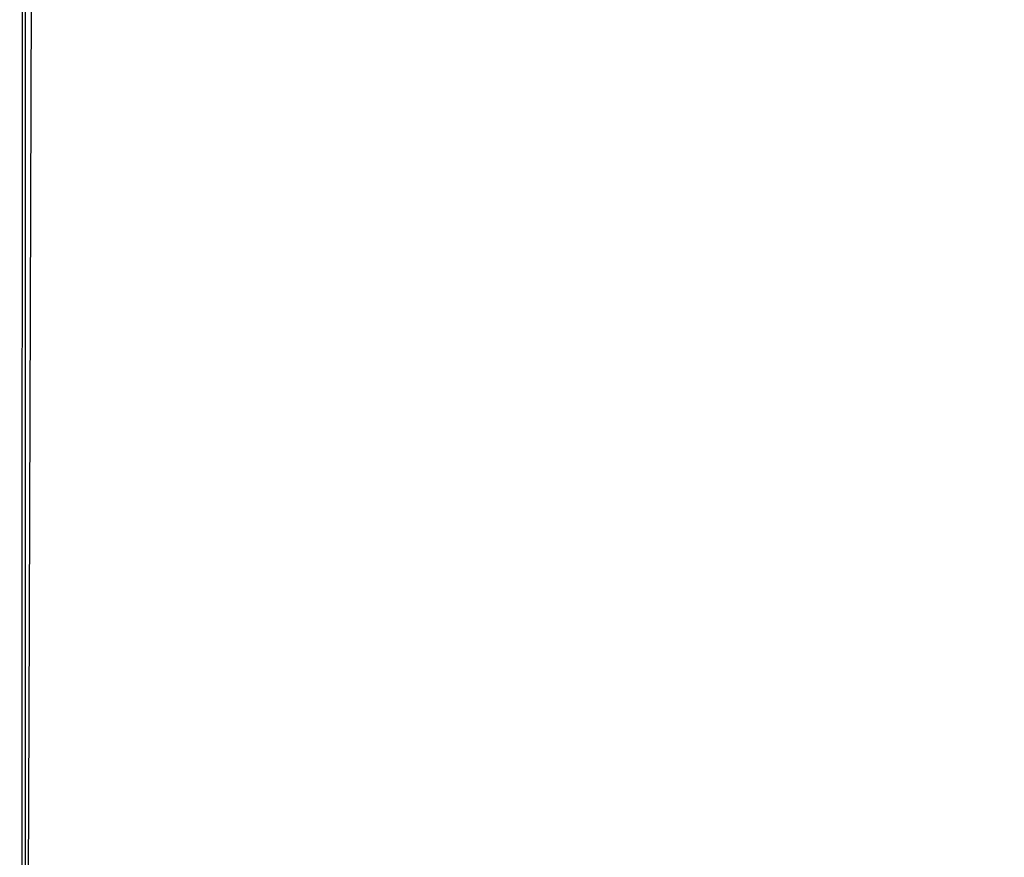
# Model space of a CAD drawing. Header units: millimetres. Extents: x -2489 to -2089, y -61 to 330.
# Tile 64 of 256: x -2478.8471 to -2478.7808, y 272.6702 to 272.7267. Entities that reach past the tile are written whole.
import ezdxf

# ---------------------------------------------------------------- set-up
doc = ezdxf.new("R2010")
doc.units = ezdxf.units.MM
doc.layers.get('0').update_dxf_attribs({"true_color": 0x000000})
doc.layers.add('Default', color=7, linetype='Continuous', true_color=0x000000)

msp = doc.modelspace()

# ---------------------------------------------------------------- linework, layer by layer
at = {"color": 164, "true_color": 0x1c1cb1}
msp.add_rational_spline([(-2478.847155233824, 20.89021109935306, 7.009725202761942), (-2478.847155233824, 9.243258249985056, 7.00972381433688), (-2478.847155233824, -2.403694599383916, 7.009722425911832), (-2478.847155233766, -2.455764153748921, 7.011043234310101), (-2478.847155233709, -2.507833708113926, 7.012364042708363), (-2478.847155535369, -2.559231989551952, 7.016278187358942), (-2478.84715583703, -2.610630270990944, 7.020192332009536), (-2478.847155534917, -2.661280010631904, 7.026639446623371), (-2478.847155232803, -2.711929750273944, 7.033086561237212), (-2478.847155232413, -2.761777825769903, 7.042001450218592), (-2478.847155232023, -2.811625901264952, 7.050916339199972), (-2478.84715553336, -2.860604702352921, 7.062236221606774), (-2478.847155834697, -2.909583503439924, 7.073556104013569), (-2478.847155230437, -2.957615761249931, 7.087210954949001), (-2478.847154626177, -3.005648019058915, 7.100865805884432), (-2478.847155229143, -3.052690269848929, 7.116802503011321), (-2478.84715583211, -3.099732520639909, 7.132739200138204), (-2478.847155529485, -3.145721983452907, 7.150890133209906), (-2478.84715522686, -3.191711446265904, 7.169041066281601), (-2478.847154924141, -3.236556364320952, 7.189338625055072), (-2478.847154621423, -3.281401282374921, 7.209636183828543), (-2478.847154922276, -3.325072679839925, 7.232017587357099), (-2478.847155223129, -3.36874407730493, 7.254398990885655), (-2478.847154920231, -3.4111550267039, 7.278801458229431), (-2478.847154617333, -3.453565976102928, 7.303203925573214), (-2478.847154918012, -3.494663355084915, 7.329562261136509), (-2478.847155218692, -3.535760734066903, 7.355920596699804), (-2478.847155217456, -3.5754721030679, 7.38417201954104), (-2478.847155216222, -3.615183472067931, 7.412423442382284), (-2478.847155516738, -3.653450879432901, 7.442505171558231), (-2478.847155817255, -3.691718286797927, 7.472586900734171), (-2478.847155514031, -3.728478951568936, 7.504433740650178), (-2478.847155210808, -3.765239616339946, 7.536280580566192), (-2478.847155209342, -3.800421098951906, 7.569824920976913), (-2478.847155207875, -3.835602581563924, 7.603369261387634), (-2478.847154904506, -3.869146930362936, 7.638555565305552), (-2478.847154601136, -3.902691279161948, 7.67374186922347), (-2478.847154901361, -3.934535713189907, 7.710495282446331), (-2478.847155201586, -3.966380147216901, 7.747248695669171), (-2478.847155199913, -3.996461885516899, 7.785518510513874), (-2478.84715519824, -4.026543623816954, 7.823788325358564), (-2478.847155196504, -4.054790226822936, 7.863502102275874), (-2478.847155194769, -4.083036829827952, 7.903215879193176), (-2478.847155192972, -4.109404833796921, 7.944308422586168), (-2478.847155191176, -4.135772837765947, 7.985400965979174), (-2478.847155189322, -4.160170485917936, 8.027814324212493), (-2478.847155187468, -4.184568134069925, 8.070227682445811), (-2478.84715518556, -4.206951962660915, 8.113891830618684), (-2478.847155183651, -4.229335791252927, 8.15755597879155), (-2478.84715518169, -4.249633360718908, 8.20241055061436), (-2478.847155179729, -4.269930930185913, 8.247265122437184), (-2478.84715517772, -4.288074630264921, 8.293244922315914), (-2478.84715517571, -4.306218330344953, 8.339224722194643), (-2478.847155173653, -4.322159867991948, 8.386269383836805), (-2478.847155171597, -4.33810140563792, 8.433314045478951), (-2478.847155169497, -4.351758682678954, 8.48135354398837), (-2478.847155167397, -4.365415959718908, 8.529393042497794), (-2478.847155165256, -4.37673102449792, 8.578367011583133), (-2478.847155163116, -4.388046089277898, 8.627340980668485), (-2478.847155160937, -4.396965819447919, 8.67718905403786), (-2478.847155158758, -4.40588554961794, 8.727037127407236), (-2478.847155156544, -4.412332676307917, 8.77768928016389), (-2478.84715515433, -4.418779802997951, 8.828341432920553), (-2478.847155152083, -4.422696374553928, 8.879734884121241), (-2478.847155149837, -4.426612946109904, 8.931128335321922), (-2478.84715514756, -4.427931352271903, 8.983202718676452), (-2478.847155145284, -4.429249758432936, 9.035277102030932), (-2478.847154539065, -4.429251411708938, 22.90396326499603), (-2478.847153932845, -4.429253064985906, 36.77264942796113), (-2478.847154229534, -4.425495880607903, 36.89030092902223), (-2478.847154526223, -4.421738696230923, 37.00795243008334), (-2478.847154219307, -4.410573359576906, 37.12428070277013), (-2478.84715391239, -4.399408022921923, 37.24060897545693), (-2478.847153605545, -4.381008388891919, 37.35530735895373), (-2478.8471532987, -4.362608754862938, 37.47000574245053), (-2478.847153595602, -4.337134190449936, 37.58277723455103), (-2478.847153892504, -4.311659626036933, 37.69554872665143), (-2478.847153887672, -4.279283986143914, 37.80608908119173), (-2478.84715388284, -4.24690834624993, 37.91662943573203), (-2478.847153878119, -4.207786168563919, 38.02463923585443), (-2478.847153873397, -4.168663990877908, 38.13264903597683), (-2478.847154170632, -4.122969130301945, 38.23782162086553), (-2478.847154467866, -4.077274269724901, 38.34299420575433), (-2478.847154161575, -4.025161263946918, 38.44503378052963), (-2478.847153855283, -3.973048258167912, 38.54707335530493), (-2478.847153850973, -3.914705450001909, 38.64567929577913), (-2478.847153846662, -3.856362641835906, 38.74428523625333), (-2478.847153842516, -3.791934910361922, 38.83914967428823), (-2478.847153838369, -3.727507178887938, 38.93401411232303), (-2478.847153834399, -3.657178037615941, 39.02484004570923), (-2478.847153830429, -3.586848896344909, 39.11566597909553), (-2478.847153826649, -3.510768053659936, 39.20215157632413), (-2478.847153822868, -3.434687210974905, 39.28863717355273), (-2478.847153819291, -3.353033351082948, 39.37047939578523), (-2478.847153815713, -3.271379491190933, 39.45232161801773), (-2478.847153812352, -3.184307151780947, 39.52921984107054), (-2478.847153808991, -3.097234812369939, 39.60611806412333), (-2478.847153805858, -3.004913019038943, 39.67777045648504), (-2478.847153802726, -2.912591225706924, 39.74942284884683), (-2478.847153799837, -2.815193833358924, 39.81552757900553), (-2478.847153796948, -2.717796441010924, 39.88163230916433), (-2478.847150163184, 134.2269080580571, 123.0124534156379), (-2478.847146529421, 271.1716125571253, 206.1432745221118), (-2478.847146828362, 271.2690099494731, 206.2093828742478), (-2478.847147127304, 271.3664073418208, 206.2754912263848), (-2478.847146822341, 271.4587243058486, 206.3471387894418), (-2478.847146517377, 271.5510412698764, 206.4187863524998), (-2478.847146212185, 271.6381184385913, 206.4956833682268), (-2478.847145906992, 271.7251956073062, 206.5725803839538), (-2478.847146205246, 271.8068446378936, 206.6544274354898), (-2478.8471465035, 271.8884936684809, 206.7362744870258), (-2478.84714649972, 271.96457934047, 206.8227576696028), (-2478.847146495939, 272.0406650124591, 206.9092408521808), (-2478.847146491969, 272.1109989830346, 207.0000655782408), (-2478.847146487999, 272.18133295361, 207.0908903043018), (-2478.847146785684, 272.2457558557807, 207.1857523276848), (-2478.847147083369, 272.3101787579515, 207.2806143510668), (-2478.847146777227, 272.3685263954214, 207.3792190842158), (-2478.847146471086, 272.4268740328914, 207.4778238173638), (-2478.847146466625, 272.4789773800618, 207.5798670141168), (-2478.847146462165, 272.5310807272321, 207.6819102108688), (-2478.847146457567, 272.576770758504, 207.7870876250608), (-2478.84714645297, 272.622460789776, 207.8922650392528), (-2478.847146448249, 272.6615877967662, 208.0002724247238), (-2478.847146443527, 272.7007148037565, 208.1082798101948), (-2478.847146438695, 272.7330952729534, 208.2188225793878), (-2478.847146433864, 272.7654757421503, 208.3293653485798), (-2478.847146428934, 272.7909454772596, 208.4421344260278), (-2478.847146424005, 272.8164152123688, 208.5549035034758), (-2478.847146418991, 272.8348148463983, 208.6696043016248), (-2478.847146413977, 272.8532144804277, 208.7843050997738), (-2478.847146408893, 272.8643798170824, 208.9006333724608), (-2478.847146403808, 272.875545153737, 209.0169616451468), (-2478.847146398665, 272.8793023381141, 209.1346131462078), (-2478.847146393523, 272.8830595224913, 209.2522646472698), (-2478.84714578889, 272.8830578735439, 223.0846366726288), (-2478.847145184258, 272.8830562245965, 236.9170086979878), (-2478.847145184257, 272.8830562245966, 245.4840198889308), (-2470.280133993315, 272.8830562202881, 245.4840198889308), (-2461.713122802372, 272.8830562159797, 245.4840198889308), (-2461.713122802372, 272.8830562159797, 236.9170086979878)], [1, 1, 1, 1, 1, 1, 1, 1, 1, 1, 1, 1, 1, 1, 1, 1, 1, 1, 1, 1, 1, 1, 1, 1, 1, 1, 1, 1, 1, 1, 1, 1, 1, 1, 1, 1, 1, 1, 1, 1, 1, 1, 1, 1, 1, 1, 1, 1, 1, 1, 1, 1, 1, 1, 1, 1, 1, 1, 1, 1, 1, 1, 1, 1, 1, 1, 1, 1, 1, 1, 1, 1, 1, 1, 1, 1, 1, 1, 1, 1, 1, 1, 1, 1, 1, 1, 1, 1, 1, 1, 1, 1, 1, 1, 1, 1, 1, 1, 1, 1, 1, 1, 1, 1, 1, 1, 1, 1, 1, 1, 1, 1, 1, 1, 1, 1, 1, 1, 1, 1, 1, 1, 1, 1, 1, 1, 1, 1, 1, 1, 1, 1, 1, 1, 1, 1, 1, 0.707106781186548, 1, 0.707106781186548, 1], degree=2, knots=[0, 0, 0, 1, 1, 2, 2, 3, 3, 4, 4, 5, 5, 6, 6, 7, 7, 8, 8, 9, 9, 10, 10, 11, 11, 12, 12, 13, 13, 14, 14, 15, 15, 16, 16, 17, 17, 18, 18, 19, 19, 20, 20, 21, 21, 22, 22, 23, 23, 24, 24, 25, 25, 26, 26, 27, 27, 28, 28, 29, 29, 30, 30, 31, 31, 32, 32, 33, 33, 34, 34, 35, 35, 36, 36, 37, 37, 38, 38, 39, 39, 40, 40, 41, 41, 42, 42, 43, 43, 44, 44, 45, 45, 46, 46, 47, 47, 48, 48, 49, 49, 50, 50, 51, 51, 52, 52, 53, 53, 54, 54, 55, 55, 56, 56, 57, 57, 58, 58, 59, 59, 60, 60, 61, 61, 62, 62, 63, 63, 64, 64, 65, 65, 66, 66, 67, 67, 68, 68, 81.4570297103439, 81.4570297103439, 94.9140594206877, 94.9140594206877, 94.9140594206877], dxfattribs=at)
at = {"layer": 'Default'}
for points, weights, knots in [([(-2478.847144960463, 270.8830562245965, 236.9170084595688), (-2480.847144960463, 270.8830560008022, 236.9170085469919), (-2480.847145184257, 272.883056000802, 236.9170087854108), (-2480.847145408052, 274.8830560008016, 236.9170090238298), (-2478.847145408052, 274.8830562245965, 236.9170089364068)], [1, 0.7071067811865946, 1, 0.7071067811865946, 1], [0, 0, 0, 3.999999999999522, 3.999999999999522, 7.999999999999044, 7.999999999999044, 7.999999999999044]), ([(-2478.245923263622, 274.8830562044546, 240.0706122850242), (-2480.105242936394, 274.8827745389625, 240.8067047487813), (-2480.105242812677, 272.8830560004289, 240.8067044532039), (-2480.105242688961, 270.8833375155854, 240.8067041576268), (-2478.245923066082, 270.8830562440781, 240.0706117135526)], [0.9999417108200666, 0.7071359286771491, 0.9999999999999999, 0.7071359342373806, 0.999941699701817], [6.283497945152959, 6.283497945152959, 6.283497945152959, 9.42477796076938, 9.42477796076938, 12.56605791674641, 12.56605791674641, 12.56605791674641]), ([(-2478.847145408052, 274.8830562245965, 236.9170089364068), (-2476.847145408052, 274.8830564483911, 236.9170088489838), (-2476.847145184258, 272.8830564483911, 236.9170086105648), (-2476.847144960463, 270.8830564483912, 236.9170083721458), (-2478.847144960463, 270.8830562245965, 236.9170084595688)], [1, 0.7071067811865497, 1, 0.7071067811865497, 1], [0, 0, 0, 4.000000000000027, 4.000000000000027, 8.000000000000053, 8.000000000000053, 8.000000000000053]), ([(-2476.847146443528, 272.7007148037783, 208.1082797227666), (-2476.847146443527, 272.7007149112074, 208.1082796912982), (-2476.847146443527, 272.7007150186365, 208.1082796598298), (-2476.847146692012, 274.6200657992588, 207.5460585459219), (-2478.847146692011, 274.6200655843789, 207.5460586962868)], [0.9999999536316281, 0.9999999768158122, 1, 0.7071067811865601, 0.999999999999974], [3.141592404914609, 3.141592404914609, 3.141592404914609, 3.14159265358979, 3.14159265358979, 6.283185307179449, 6.283185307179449, 6.283185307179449]), ([(-2476.847146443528, 272.7007148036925, 208.1082797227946), (-2476.847146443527, 272.7007149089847, 208.1082796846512), (-2476.847146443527, 272.7007150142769, 208.1082796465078), (-2476.847146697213, 274.5811302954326, 207.4270760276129), (-2478.847146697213, 274.5811300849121, 207.4270761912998)], [0.999999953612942, 0.9999999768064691, 1, 0.7071067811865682, 0.9999999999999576], [3.141592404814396, 3.141592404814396, 3.141592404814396, 3.14159265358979, 3.14159265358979, 6.283185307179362, 6.283185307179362, 6.283185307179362]), ([(-2476.847146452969, 272.6224607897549, 207.8922649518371), (-2476.847146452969, 272.6224608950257, 207.8922649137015), (-2476.84714645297, 272.6224610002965, 207.8922648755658), (-2476.847146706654, 274.5028762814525, 207.2110612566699), (-2478.847146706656, 274.5028760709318, 207.2110614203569)], [0.9999999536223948, 0.9999999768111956, 1, 0.7071067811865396, 1.000000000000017], [3.141592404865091, 3.141592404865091, 3.141592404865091, 3.14159265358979, 3.14159265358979, 6.28318530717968, 6.28318530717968, 6.28318530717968]), ([(-2476.84714645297, 272.6224607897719, 207.8922649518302), (-2476.84714645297, 272.6224608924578, 207.8922649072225), (-2476.84714645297, 272.6224609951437, 207.8922648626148), (-2476.847146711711, 274.4568515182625, 207.0953888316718), (-2478.847146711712, 274.4568513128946, 207.0953890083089)], [0.999999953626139, 0.9999999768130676, 1, 0.707106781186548, 1], [3.141592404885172, 3.141592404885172, 3.141592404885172, 3.14159265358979, 3.14159265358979, 6.28318530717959, 6.28318530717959, 6.28318530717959]), ([(-2476.847146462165, 272.5310807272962, 207.6819101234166), (-2476.847146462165, 272.531080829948, 207.6819100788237), (-2476.847146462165, 272.5310809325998, 207.6819100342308), (-2476.847146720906, 274.3654714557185, 206.8850340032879), (-2478.847146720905, 274.3654712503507, 206.8850341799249)], [0.999999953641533, 0.9999999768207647, 1, 0.7071067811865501, 0.9999999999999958], [3.14159240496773, 3.14159240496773, 3.14159240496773, 3.14159265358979, 3.14159265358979, 6.283185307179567, 6.283185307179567, 6.283185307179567]), ([(-2476.847146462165, 272.5310807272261, 207.6819101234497), (-2476.847146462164, 272.531080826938, 207.6819100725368), (-2476.847146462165, 272.5310809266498, 207.6819100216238), (-2476.847146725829, 274.3123184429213, 206.7724085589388), (-2478.84714672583, 274.3123182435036, 206.7724087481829)], [0.9999999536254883, 0.9999999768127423, 1, 0.7071067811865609, 0.9999999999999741], [3.141592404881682, 3.141592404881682, 3.141592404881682, 3.14159265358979, 3.14159265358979, 6.283185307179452, 6.283185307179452, 6.283185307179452]), ([(-2476.847146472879, 272.4267985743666, 207.4778622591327), (-2476.84714647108, 272.426836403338, 207.4778429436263), (-2476.847146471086, 272.4268742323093, 207.4778236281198), (-2476.847146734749, 274.2081117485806, 206.5683221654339), (-2478.847146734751, 274.2081115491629, 206.5683223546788)], [0.9999824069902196, 0.9999912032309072, 1, 0.7071067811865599, 0.9999999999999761], [3.141498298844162, 3.141498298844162, 3.141498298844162, 3.14159265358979, 3.14159265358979, 6.283185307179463, 6.283185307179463, 6.283185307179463]), ([(-2476.847146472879, 272.4267985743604, 207.477862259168), (-2476.847146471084, 272.4268351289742, 207.4778406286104), (-2476.847146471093, 272.4268716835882, 207.4778189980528), (-2476.847146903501, 274.1481035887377, 206.4593099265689), (-2478.847146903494, 274.1481059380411, 206.4593147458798)], [0.999982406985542, 0.9999912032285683, 1, 0.7071067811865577, 0.9999999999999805], [3.141498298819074, 3.141498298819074, 3.141498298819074, 3.14159265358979, 3.14159265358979, 6.283185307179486, 6.283185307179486, 6.283185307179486]), ([(-2476.847146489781, 272.1812661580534, 207.0909419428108), (-2476.847146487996, 272.1813011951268, 207.0909181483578), (-2476.847146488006, 272.1813362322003, 207.0908943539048), (-2476.847146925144, 273.8358642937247, 205.9672676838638), (-2478.847146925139, 273.8358610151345, 205.9672636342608)], [0.9999824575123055, 0.9999912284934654, 1, 0.7071067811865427, 1.000000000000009], [3.141498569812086, 3.141498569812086, 3.141498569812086, 3.14159265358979, 3.14159265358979, 6.283185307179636, 6.283185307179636, 6.283185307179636]), ([(-2476.847146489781, 272.1812661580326, 207.09094194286), (-2476.847146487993, 272.1812996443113, 207.090916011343), (-2476.847146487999, 272.1813331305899, 207.0908900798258), (-2476.847146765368, 273.7626283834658, 205.8663471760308), (-2478.847146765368, 273.762628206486, 205.8663474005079)], [0.9999824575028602, 0.9999912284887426, 1, 0.7071067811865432, 1.000000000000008], [3.141498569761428, 3.141498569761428, 3.141498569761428, 3.14159265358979, 3.14159265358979, 6.283185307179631, 6.283185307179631, 6.283185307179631]), ([(-2476.847146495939, 272.0406650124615, 206.9092407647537), (-2476.847146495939, 272.0406651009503, 206.9092406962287), (-2476.847146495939, 272.0406651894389, 206.9092406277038), (-2476.847146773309, 273.6219604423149, 205.6846977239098), (-2478.847146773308, 273.6219602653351, 205.6846979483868)], [0.9999999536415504, 0.9999999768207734, 1, 0.7071067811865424, 1.000000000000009], [3.141592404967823, 3.141592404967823, 3.141592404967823, 3.14159265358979, 3.14159265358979, 6.28318530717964, 6.28318530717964, 6.28318530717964]), ([(-2476.847146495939, 272.0406650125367, 206.909240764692), (-2476.847146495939, 272.0406650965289, 206.9092406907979), (-2476.847146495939, 272.040665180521, 206.9092406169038), (-2476.847146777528, 273.5422603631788, 205.5881759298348), (-2478.847146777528, 273.542260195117, 205.5881761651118)], [0.9999999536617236, 0.99999997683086, 1, 0.7071067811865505, 0.9999999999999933], [3.141592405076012, 3.141592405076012, 3.141592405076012, 3.14159265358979, 3.14159265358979, 6.283185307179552, 6.283185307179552, 6.283185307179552]), ([(-2478.847146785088, 273.390088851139, 205.4152097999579), (-2480.847146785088, 273.390088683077, 205.4152100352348), (-2480.8471465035, 271.8884935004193, 206.7362747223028), (-2480.847146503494, 271.8884622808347, 206.7363021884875), (-2480.847146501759, 271.8884310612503, 206.7363296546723)], [1.000000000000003, 0.7071067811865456, 1, 0.9999913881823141, 0.9999827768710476], [6.283185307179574, 6.283185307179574, 6.283185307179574, 9.42477796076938, 9.42477796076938, 9.424870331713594, 9.424870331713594, 9.424870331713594]), ([(-2478.847146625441, 273.3044190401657, 205.3237748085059), (-2480.847146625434, 273.304415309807, 205.3237712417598), (-2480.847146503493, 271.8884899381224, 206.7362709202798), (-2480.84714650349, 271.8884604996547, 206.736300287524), (-2480.847146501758, 271.888431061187, 206.7363296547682)], [1.000000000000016, 0.7071067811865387, 1, 0.9999913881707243, 0.9999827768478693], [6.283185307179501, 6.283185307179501, 6.283185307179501, 9.42477796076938, 9.42477796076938, 9.424870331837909, 9.424870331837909, 9.424870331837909]), ([(-2476.847145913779, 271.7250826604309, 206.5727003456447), (-2476.847145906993, 271.7251409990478, 206.5726421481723), (-2476.847145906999, 271.7251993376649, 206.5725839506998), (-2476.847146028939, 273.1411247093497, 205.1600842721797), (-2478.847146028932, 273.1411209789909, 205.1600807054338)], [0.9999658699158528, 0.9999829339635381, 1, 0.707106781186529, 1.000000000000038], [3.141409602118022, 3.141409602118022, 3.141409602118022, 3.14159265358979, 3.14159265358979, 6.283185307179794, 6.283185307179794, 6.283185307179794]), ([(-2476.847145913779, 271.7250826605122, 206.5727003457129), (-2476.847145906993, 271.7251372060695, 206.5726385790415), (-2476.847145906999, 271.7251917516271, 206.5725768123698), (-2476.847146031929, 273.0490565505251, 205.0734497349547), (-2478.847146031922, 273.0490604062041, 205.0734533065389)], [0.9999658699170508, 0.9999829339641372, 1, 0.7071067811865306, 1.000000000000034], [3.141409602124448, 3.141409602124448, 3.141409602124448, 3.14159265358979, 3.14159265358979, 6.283185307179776, 6.283185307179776, 6.283185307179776]), ([(-2478.847146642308, 272.8749060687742, 204.9196592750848), (-2480.847146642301, 272.8749099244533, 204.9196628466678), (-2480.847146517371, 271.5510451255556, 206.4187899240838), (-2480.847146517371, 271.5510450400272, 206.418790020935), (-2480.847146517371, 271.5510449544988, 206.4187901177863)], [0.9999999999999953, 0.7071067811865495, 1, 0.9999999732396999, 0.9999999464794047], [6.283185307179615, 6.283185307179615, 6.283185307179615, 9.42477796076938, 9.42477796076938, 9.424778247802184, 9.424778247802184, 9.424778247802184])]:
    msp.add_rational_spline(points, weights, degree=2, knots=knots, dxfattribs=at)
for points, weights in [([(-2478.847146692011, 274.6200655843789, 207.5460586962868), (-2480.847146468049, 274.6200653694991, 207.5460588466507), (-2480.847146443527, 272.7007148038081, 208.1082798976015)], [1.000000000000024, 0.7071068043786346, 0.9999999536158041]), ([(-2478.847146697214, 274.5811300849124, 207.4270761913), (-2480.84714647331, 274.581129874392, 207.4270763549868), (-2480.847146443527, 272.700714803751, 208.1082798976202)], [1.000000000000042, 0.707106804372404, 0.9999999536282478]), ([(-2478.847146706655, 274.5028760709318, 207.2110614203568), (-2480.847146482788, 274.5028758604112, 207.2110615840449), (-2480.84714645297, 272.6224607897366, 207.8922651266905)], [0.9999999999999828, 0.7071068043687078, 0.9999999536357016]), ([(-2478.847146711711, 274.4568513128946, 207.0953890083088), (-2480.847146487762, 274.4568511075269, 207.0953891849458), (-2480.847146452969, 272.6224607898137, 207.8922651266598)], [0.9999999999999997, 0.7071068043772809, 0.9999999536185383]), ([(-2478.847146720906, 274.3654712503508, 206.8850341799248), (-2480.847146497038, 274.365471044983, 206.8850343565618), (-2480.847146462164, 272.5310807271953, 207.6819102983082)], [1.000000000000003, 0.7071068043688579, 0.9999999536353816]), ([(-2478.847146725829, 274.3123182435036, 206.7724087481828), (-2480.847146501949, 274.3123180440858, 206.7724089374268), (-2480.847146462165, 272.531080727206, 207.6819102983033)], [1.000000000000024, 0.7071068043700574, 0.9999999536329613]), ([(-2478.84714673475, 274.2081115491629, 206.5683223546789), (-2480.847061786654, 274.2081113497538, 206.5683225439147), (-2480.847146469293, 272.4269494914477, 207.4777853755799)], [1.000000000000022, 0.7071155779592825, 0.9999824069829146]), ([(-2476.847147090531, 272.3103216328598, 207.2805235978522), (-2476.84731625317, 274.0314083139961, 206.2621004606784), (-2478.847147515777, 274.0314106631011, 206.2621052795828)], [0.9999650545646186, 0.7071242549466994, 1.000000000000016]), ([(-2476.847147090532, 272.3103216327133, 207.2805235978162), (-2476.847316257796, 273.9647100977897, 206.1569917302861), (-2478.847147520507, 273.964706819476, 206.1569876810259)], [0.9999650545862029, 0.7071242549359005, 1.000000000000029]), ([(-2478.847146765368, 273.7626282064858, 205.8663474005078), (-2480.847062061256, 273.7626280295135, 205.8663476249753), (-2480.847146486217, 272.1813997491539, 207.0908386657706)], [0.9999999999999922, 0.7071155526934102, 0.999982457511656]), ([(-2478.847146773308, 273.6219602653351, 205.6846979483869), (-2480.847146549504, 273.6219600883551, 205.6846981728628), (-2480.84714649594, 272.0406650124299, 206.9092409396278)], [0.9999999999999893, 0.7071068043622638, 0.9999999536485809]), ([(-2478.847146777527, 273.5422601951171, 205.5881761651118), (-2480.847146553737, 273.5422600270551, 205.5881764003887), (-2480.847146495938, 272.0406650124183, 206.9092409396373)], [1.000000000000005, 0.7071068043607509, 0.9999999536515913]), ([(-2476.84714650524, 271.8885562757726, 206.7362193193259), (-2476.847229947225, 273.3900890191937, 205.4152095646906), (-2478.847146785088, 273.3900888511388, 205.4152097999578)], [0.9999827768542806, 0.707115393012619, 0.999999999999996]), ([(-2476.84714650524, 271.8885562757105, 206.7362193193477), (-2476.847229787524, 273.3044227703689, 205.3237783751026), (-2478.847146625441, 273.3044190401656, 205.3237748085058)], [0.9999827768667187, 0.707115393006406, 0.9999999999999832]), ([(-2478.847146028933, 273.1411209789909, 205.1600807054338), (-2480.846981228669, 273.1411172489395, 205.1600771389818), (-2480.847145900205, 271.7253085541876, 206.5724604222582)], [0.9999999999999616, 0.707123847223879, 0.9999658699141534]), ([(-2478.847146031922, 273.0490604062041, 205.0734533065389), (-2480.846981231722, 273.0490642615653, 205.0734568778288), (-2480.847145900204, 271.7253085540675, 206.572460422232)], [0.9999999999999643, 0.7071238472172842, 0.9999658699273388]), ([(-2476.847146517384, 271.5510375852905, 206.418782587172), (-2476.84714690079, 272.8749022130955, 204.9196557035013), (-2478.847146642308, 272.8749060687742, 204.9196592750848)], [0.999999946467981, 0.707106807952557, 1.000000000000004]), ([(-2476.847146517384, 271.5510375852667, 206.4187825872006), (-2476.847147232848, 272.7772702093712, 204.8387976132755), (-2478.847146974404, 272.7772740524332, 204.8388011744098)], [0.9999999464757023, 0.7071068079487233, 0.9999999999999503])]:
    msp.add_rational_spline(points, weights, degree=2, dxfattribs=at)
for points, knots in [([(-2480.847146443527, 272.7007145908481, 208.1082799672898), (-2480.847200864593, 272.8579516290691, 208.0568261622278), (-2480.815690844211, 273.0976387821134, 207.9783916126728), (-2480.71036076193, 273.4069836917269, 207.8771624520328), (-2480.595341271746, 273.6363260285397, 207.8021131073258), (-2480.446236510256, 273.8527770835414, 207.7312822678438), (-2480.26582921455, 274.049680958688, 207.6668479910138), (-2480.058754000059, 274.2212293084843, 207.6107109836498), (-2479.83111875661, 274.3630141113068, 207.5643137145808), (-2479.589923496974, 274.4723880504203, 207.5285224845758), (-2479.264596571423, 274.5725463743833, 207.4957469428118), (-2479.012512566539, 274.6025127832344, 207.4859408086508), (-2478.847146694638, 274.6024606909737, 207.4859578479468)], [-3.151444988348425, -3.151444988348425, -3.151444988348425, -3.151444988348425, -2.653633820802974, -2.392539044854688, -2.12433202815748, -1.851174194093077, -1.575482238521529, -1.299808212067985, -1.026702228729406, -0.758575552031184, -0.4975816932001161, 0, 0, 0, 0]), ([(-2478.847146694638, 274.6024606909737, 207.4859578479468), (-2478.681780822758, 274.6025128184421, 207.4859407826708), (-2478.429696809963, 274.5725464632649, 207.4957468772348), (-2478.104369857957, 274.4723882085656, 207.5285223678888), (-2477.863174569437, 274.3630143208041, 207.5643135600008), (-2477.635539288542, 274.2212295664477, 207.6107107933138), (-2477.428464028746, 274.0496812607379, 207.6668477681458), (-2477.24805668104, 273.8527774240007, 207.7312820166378), (-2477.098951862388, 273.6363264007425, 207.8021128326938), (-2476.983932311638, 273.4069840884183, 207.8771621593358), (-2476.878602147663, 273.097639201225, 207.9783913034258), (-2476.847092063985, 272.8579520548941, 208.0568258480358), (-2476.847146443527, 272.7007150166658, 208.1082796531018)], [-3.151444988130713, -3.151444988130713, -3.151444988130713, -3.151444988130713, -2.653863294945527, -2.392869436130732, -2.124742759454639, -1.851636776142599, -1.575962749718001, -1.300270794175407, -1.027112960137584, -0.7589059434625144, -0.4978111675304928, 0, 0, 0, 0]), ([(-2480.84714645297, 272.6224605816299, 207.8922652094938), (-2480.847200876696, 272.7761802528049, 207.8311018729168), (-2480.815690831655, 273.0105056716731, 207.7378664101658), (-2480.710360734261, 273.3129305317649, 207.6175349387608), (-2480.595341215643, 273.5371424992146, 207.5283235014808), (-2480.446236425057, 273.7487515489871, 207.4441266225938), (-2480.2658291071, 273.9412506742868, 207.3675333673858), (-2480.058753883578, 274.1089614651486, 207.3008031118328), (-2479.831118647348, 274.2475745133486, 207.2456505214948), (-2479.58992340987, 274.3545017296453, 207.2031053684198), (-2479.264596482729, 274.4524194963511, 207.1641449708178), (-2479.012512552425, 274.4817155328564, 207.1524883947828), (-2478.847146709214, 274.4816646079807, 207.1525086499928)], [-3.151436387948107, -3.151436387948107, -3.151436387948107, -3.151436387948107, -2.653627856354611, -2.392534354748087, -2.124328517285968, -1.851171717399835, -1.575480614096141, -1.299807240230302, -1.026701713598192, -0.7585753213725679, -0.4975816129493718, 0, 0, 0, 0]), ([(-2478.847146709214, 274.4816646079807, 207.1525086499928), (-2478.681780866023, 274.4817155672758, 207.1524883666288), (-2478.429696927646, 274.4524195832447, 207.1641448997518), (-2478.10436997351, 274.3545018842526, 207.2031052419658), (-2477.863174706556, 274.2475747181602, 207.2456503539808), (-2477.635539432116, 274.1089617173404, 207.3008029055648), (-2477.428464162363, 273.9412509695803, 207.3675331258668), (-2477.248056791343, 273.7487518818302, 207.4441263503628), (-2477.098951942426, 273.5371428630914, 207.5283232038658), (-2476.983932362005, 273.3129309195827, 207.6175346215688), (-2476.878602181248, 273.0105060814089, 207.7378660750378), (-2476.847092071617, 272.7761806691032, 207.8311015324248), (-2476.84714645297, 272.6224609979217, 207.8922648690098)], [-3.151436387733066, -3.151436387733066, -3.151436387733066, -3.151436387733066, -2.653854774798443, -2.392861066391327, -2.124734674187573, -1.851629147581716, -1.575955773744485, -1.300264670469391, -1.027107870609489, -0.7589020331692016, -0.4978085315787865, 0, 0, 0, 0]), ([(-2480.847146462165, 272.5310805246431, 207.6819103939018), (-2480.847200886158, 272.6806962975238, 207.6112999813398), (-2480.815690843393, 272.9087658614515, 207.5036636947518), (-2480.710360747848, 273.2031168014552, 207.3647462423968), (-2480.595341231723, 273.4213429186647, 207.2617555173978), (-2480.446236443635, 273.6273025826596, 207.1645538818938), (-2480.265829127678, 273.8146625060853, 207.0761302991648), (-2480.058753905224, 273.9778958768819, 206.9990931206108), (-2479.831118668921, 274.1128083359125, 206.9354218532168), (-2479.589923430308, 274.2168808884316, 206.8863053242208), (-2479.264596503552, 274.3121845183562, 206.8413272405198), (-2479.01251256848, 274.3406984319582, 206.8278702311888), (-2478.847146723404, 274.3406488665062, 206.8278936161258)], [-3.151436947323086, -3.151436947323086, -3.151436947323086, -3.151436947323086, -2.653628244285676, -2.392534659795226, -2.124328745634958, -1.851171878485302, -1.575480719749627, -1.29980730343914, -1.026701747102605, -0.7585753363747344, -0.4975816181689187, 0, 0, 0, 0]), ([(-2478.847146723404, 274.3406488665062, 206.8278936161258), (-2478.681780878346, 274.3406984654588, 206.8278702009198), (-2478.429696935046, 274.3121846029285, 206.8413271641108), (-2478.104369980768, 274.2168810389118, 206.8863051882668), (-2477.863174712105, 274.1128085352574, 206.9354216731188), (-2477.635539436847, 273.9778961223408, 206.9990928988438), (-2477.428464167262, 273.8146627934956, 207.0761300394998), (-2477.248056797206, 273.6273029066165, 207.1645535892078), (-2477.098951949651, 273.421343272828, 207.2617551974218), (-2476.983932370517, 273.2031171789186, 207.3647459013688), (-2476.878602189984, 272.9087662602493, 207.5036633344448), (-2476.84709208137, 272.6806967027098, 207.6112996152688), (-2476.847146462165, 272.5310809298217, 207.6819100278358)], [-3.151436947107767, -3.151436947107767, -3.151436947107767, -3.151436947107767, -2.65385532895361, -2.392861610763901, -2.124735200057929, -1.851629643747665, -1.575956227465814, -1.300265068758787, -1.027108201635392, -0.7589022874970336, -0.497808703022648, 0, 0, 0, 0]), ([(-2480.847146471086, 272.4268750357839, 207.4778263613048), (-2480.847200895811, 272.5718080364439, 207.3980448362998), (-2480.815690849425, 272.7927393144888, 207.2764283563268), (-2480.710360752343, 273.0778773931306, 207.1194677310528), (-2480.595341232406, 273.2892732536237, 207.0031000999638), (-2480.446236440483, 273.4887865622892, 206.8932734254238), (-2480.265829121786, 273.670282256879, 206.7933648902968), (-2480.058753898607, 273.8284065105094, 206.7063216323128), (-2479.831118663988, 273.959096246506, 206.6343802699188), (-2479.589923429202, 274.0599113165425, 206.5788840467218), (-2479.264596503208, 274.152231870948, 206.5280636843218), (-2479.012512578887, 274.1798531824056, 206.5128585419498), (-2478.847146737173, 274.1798050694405, 206.5128847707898)], [-3.151435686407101, -3.151435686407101, -3.151435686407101, -3.151435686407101, -2.653627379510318, -2.392533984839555, -2.124328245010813, -1.851171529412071, -1.575480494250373, -1.299807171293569, -1.026701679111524, -0.7585753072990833, -0.4975816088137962, 0, 0, 0, 0]), ([(-2478.847146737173, 274.1798050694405, 206.5128847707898), (-2478.681780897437, 274.1798530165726, 206.5128581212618), (-2478.429696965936, 274.152231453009, 206.5280626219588), (-2478.104370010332, 274.0599105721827, 206.5788821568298), (-2477.863174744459, 273.9590952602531, 206.6343777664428), (-2477.635539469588, 273.8284052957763, 206.7063185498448), (-2477.428464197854, 273.6702808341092, 206.7933612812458), (-2477.248056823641, 273.488784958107, 206.8932693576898), (-2477.098951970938, 273.2892714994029, 207.0030956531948), (-2476.983932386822, 273.0778755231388, 207.1194629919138), (-2476.878602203, 272.7927373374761, 207.2764233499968), (-2476.847092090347, 272.5718060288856, 207.3980397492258), (-2476.847146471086, 272.4268730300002, 207.4778212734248)], [-3.151435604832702, -3.151435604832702, -3.151435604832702, -3.151435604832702, -2.65385400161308, -2.392860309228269, -2.124733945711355, -1.851628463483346, -1.5759551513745, -1.300264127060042, -1.02710742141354, -0.7589016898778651, -0.4978083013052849, 0, 0, 0, 0]), ([(-2478.847147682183, 273.999695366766, 206.2085079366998), (-2478.681781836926, 273.999741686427, 206.2084785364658), (-2478.42969789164, 273.9731195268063, 206.2253719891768), (-2478.104370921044, 273.8841386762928, 206.2818360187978), (-2477.863175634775, 273.7869706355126, 206.3434953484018), (-2477.635540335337, 273.6610086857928, 206.4234262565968), (-2477.428465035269, 273.5086047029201, 206.5201363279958), (-2477.248057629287, 273.3336747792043, 206.6311405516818), (-2477.098952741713, 273.1413790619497, 206.7531644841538), (-2476.9839331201, 272.9376306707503, 206.8824558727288), (-2476.878602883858, 272.6628077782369, 207.0568485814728), (-2476.847092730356, 272.4498689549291, 207.1919718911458), (-2476.847147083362, 272.310179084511, 207.2806140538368)], [-3.151436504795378, -3.151436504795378, -3.151436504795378, -3.151436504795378, -2.653854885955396, -2.392861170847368, -2.124734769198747, -1.851629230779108, -1.575955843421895, -1.300264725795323, -1.027107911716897, -0.7589020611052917, -0.4978085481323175, 0, 0, 0, 0]), ([(-2480.847146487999, 272.1813311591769, 207.0908884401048), (-2480.847200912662, 272.3152308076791, 206.9937202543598), (-2480.815690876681, 272.5193432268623, 206.8456001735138), (-2480.710360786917, 272.7827746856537, 206.6544336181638), (-2480.595341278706, 272.9780777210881, 206.5127064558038), (-2480.446236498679, 273.1624028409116, 206.3789457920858), (-2480.26582918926, 273.330082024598, 206.2572647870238), (-2480.058753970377, 273.4761690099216, 206.1512528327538), (-2479.831118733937, 273.5969100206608, 206.0636339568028), (-2479.589923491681, 273.6900506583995, 205.9960441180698), (-2479.264596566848, 273.7753435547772, 205.9341493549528), (-2479.012512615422, 273.8008624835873, 205.9156311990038), (-2478.847146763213, 273.8008182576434, 205.9156635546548)], [-3.151438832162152, -3.151438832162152, -3.151438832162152, -3.151438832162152, -2.653629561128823, -2.392535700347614, -2.124329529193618, -1.851172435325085, -1.575481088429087, -1.299807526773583, -1.026701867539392, -0.7585753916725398, -0.4975816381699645, 0, 0, 0, 0]), ([(-2478.847146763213, 273.8008182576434, 205.9156635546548), (-2478.681780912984, 273.8008627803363, 205.9156315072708), (-2478.429696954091, 273.7753443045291, 205.9341501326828), (-2478.104369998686, 273.6900519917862, 205.9960455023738), (-2477.863174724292, 273.5969117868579, 206.0636357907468), (-2477.635539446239, 273.4761711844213, 206.1512550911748), (-2477.428464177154, 273.3300845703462, 206.2572674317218), (-2477.248056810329, 273.1624057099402, 206.3789487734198), (-2477.098951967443, 272.978080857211, 206.5127097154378), (-2476.983932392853, 272.7827780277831, 206.6544370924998), (-2476.87860221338, 272.519346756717, 206.8456038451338), (-2476.847092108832, 272.3152343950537, 206.9937239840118), (-2476.847146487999, 272.181334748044, 207.0908921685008)], [-3.151438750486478, -3.151438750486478, -3.151438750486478, -3.151438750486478, -2.65385711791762, -2.392863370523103, -2.124736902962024, -1.85163125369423, -1.575957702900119, -1.300266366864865, -1.027109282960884, -0.7589031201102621, -0.4978092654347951, 0, 0, 0, 0]), ([(-2480.847146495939, 272.0406648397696, 206.9092410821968), (-2480.84720091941, 272.16823701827, 206.8039020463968), (-2480.815690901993, 272.3627040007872, 206.6433265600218), (-2480.710360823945, 272.6136868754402, 206.4360847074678), (-2480.595341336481, 272.7997607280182, 206.2824396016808), (-2480.446236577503, 272.9753754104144, 206.1374308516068), (-2480.265829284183, 273.1351307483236, 206.0055174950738), (-2480.058754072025, 273.2743142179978, 205.8905907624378), (-2479.831118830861, 273.3893494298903, 205.7956037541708), (-2479.589923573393, 273.4780885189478, 205.7223300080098), (-2479.264596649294, 273.5593506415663, 205.6552301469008), (-2479.012512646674, 273.5836634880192, 205.6351545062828), (-2478.847146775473, 273.5836212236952, 205.6351893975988)], [-3.151444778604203, -3.151444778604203, -3.151444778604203, -3.151444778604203, -2.653633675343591, -2.392538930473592, -2.124331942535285, -1.851174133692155, -1.575482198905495, -1.299808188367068, -1.026702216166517, -0.7585755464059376, -0.4975816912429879, 0, 0, 0, 0]), ([(-2478.847146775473, 273.5836212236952, 205.6351893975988), (-2478.681780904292, 273.5836635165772, 205.6351544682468), (-2478.429696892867, 273.5593507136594, 205.6552300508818), (-2478.104369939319, 273.4780886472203, 205.7223298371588), (-2477.863174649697, 273.3893495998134, 205.7956035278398), (-2477.63553936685, 273.2743144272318, 205.8905904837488), (-2477.428464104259, 273.1351309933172, 206.0055171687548), (-2477.248056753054, 272.9753756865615, 206.1374304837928), (-2477.098951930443, 272.7997610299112, 206.2824391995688), (-2476.983932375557, 272.6136871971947, 206.4360842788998), (-2476.87860220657, 272.3627043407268, 206.6433261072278), (-2476.847092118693, 272.1682373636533, 206.8039015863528), (-2476.847146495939, 272.0406651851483, 206.9092406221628)], [-3.151444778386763, -3.151444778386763, -3.151444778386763, -3.151444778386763, -2.653863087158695, -2.392869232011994, -2.124742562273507, -1.85163659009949, -1.575962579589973, -1.300270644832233, -1.027112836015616, -0.7589058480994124, -0.4978111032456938, 0, 0, 0, 0]), ([(-2480.8471465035, 271.8884917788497, 206.7362727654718), (-2480.847200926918, 272.0092210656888, 206.6231557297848), (-2480.815690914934, 272.1932569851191, 206.4507237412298), (-2480.710360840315, 272.430777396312, 206.2281797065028), (-2480.59534135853, 272.6068704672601, 206.0631898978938), (-2480.446236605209, 272.7730654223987, 205.9074741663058), (-2480.265829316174, 272.9242517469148, 205.7658207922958), (-2480.058754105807, 273.0559696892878, 205.6424083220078), (-2479.831118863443, 273.1648346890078, 205.5404079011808), (-2479.589923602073, 273.2488140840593, 205.4617240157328), (-2479.264596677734, 273.3257176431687, 205.3896699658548), (-2479.012512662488, 273.3487265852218, 205.3681122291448), (-2478.847146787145, 273.3486867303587, 205.3681498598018)], [-3.151446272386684, -3.151446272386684, -3.151446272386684, -3.151446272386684, -2.653634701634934, -2.392539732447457, -2.124332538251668, -1.851174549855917, -1.57548246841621, -1.299808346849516, -1.026702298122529, -0.7585755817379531, -0.4975817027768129, 0, 0, 0, 0]), ([(-2478.847146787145, 273.3486867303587, 205.3681498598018), (-2478.681780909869, 273.3487268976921, 205.3681125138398), (-2478.429696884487, 273.3257184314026, 205.3896706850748), (-2478.104369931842, 273.2488154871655, 205.4617252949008), (-2477.863174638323, 273.1648365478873, 205.5404095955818), (-2477.635539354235, 273.0559719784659, 205.6424104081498), (-2477.428464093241, 272.9242544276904, 205.7658232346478), (-2477.248056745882, 272.7730684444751, 205.9074769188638), (-2477.098951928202, 272.6068737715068, 206.0631929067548), (-2476.983932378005, 272.4307809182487, 206.2281829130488), (-2476.87860221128, 272.193260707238, 206.4507271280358), (-2476.847092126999, 272.0092248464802, 206.6231591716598), (-2476.8471465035, 271.8884955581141, 206.7362762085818)], [-3.151446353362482, -3.151446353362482, -3.151446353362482, -3.151446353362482, -2.653864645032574, -2.392870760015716, -2.124744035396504, -1.851637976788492, -1.575963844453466, -1.300271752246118, -1.027113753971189, -0.7589065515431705, -0.4978115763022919, 0, 0, 0, 0]), ([(-2480.847145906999, 271.7251955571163, 206.5725805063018), (-2480.847200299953, 271.8385721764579, 206.4520930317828), (-2480.815690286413, 272.0113998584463, 206.2684257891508), (-2480.710360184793, 272.2344547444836, 206.0313811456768), (-2480.595340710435, 272.3998232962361, 205.8556408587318), (-2480.446235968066, 272.5558965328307, 205.6897788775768), (-2480.265828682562, 272.6978751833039, 205.5388954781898), (-2480.058753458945, 272.8215711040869, 205.4074414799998), (-2479.831118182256, 272.9238058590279, 205.2987946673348), (-2479.589922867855, 273.0026705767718, 205.2149836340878), (-2479.26459593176, 273.0748903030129, 205.1382343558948), (-2479.012511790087, 273.0964977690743, 205.1152716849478), (-2478.847145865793, 273.0964601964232, 205.1153116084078)], [-3.151460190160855, -3.151460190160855, -3.151460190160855, -3.151460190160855, -2.653644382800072, -2.392547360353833, -2.124338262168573, -1.851178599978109, -1.575485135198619, -1.299809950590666, -1.026703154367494, -0.7585759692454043, -0.497581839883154, 0, 0, 0, 0]), ([(-2478.847145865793, 273.0964601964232, 205.1153116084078), (-2478.681779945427, 273.0964977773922, 205.1152716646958), (-2478.429695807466, 273.0748903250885, 205.1382343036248), (-2478.104368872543, 273.0026706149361, 205.2149835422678), (-2477.863173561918, 272.9238059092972, 205.2987945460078), (-2477.635538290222, 272.8215711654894, 205.4074413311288), (-2477.428463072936, 272.6978752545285, 205.5388953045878), (-2477.248055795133, 272.5558966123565, 205.6897786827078), (-2477.09895106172, 272.3998233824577, 205.8556406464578), (-2476.983931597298, 272.2344548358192, 206.0313809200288), (-2476.878601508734, 272.0113999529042, 206.2684255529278), (-2476.847091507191, 271.8385722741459, 206.4520927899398), (-2476.847145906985, 271.7251956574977, 206.5725802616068)], [-3.151460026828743, -3.151460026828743, -3.151460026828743, -3.151460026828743, -2.653878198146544, -2.392884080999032, -2.124756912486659, -1.851650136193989, -1.575974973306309, -1.300281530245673, -1.027121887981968, -0.7589128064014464, -0.4978157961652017, 0, 0, 0, 0]), ([(-2478.847146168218, 270.8830595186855, 209.2841912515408), (-2479.012510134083, 270.883004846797, 209.2841921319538), (-2479.26458919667, 270.9145177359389, 209.2836890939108), (-2479.589916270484, 271.0198496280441, 209.2820076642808), (-2479.831110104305, 271.1348724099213, 209.2801715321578), (-2480.058744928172, 271.2839805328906, 209.2777912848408), (-2480.265820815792, 271.4643904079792, 209.2749113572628), (-2480.446229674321, 271.6714666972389, 209.2716057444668), (-2480.595336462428, 271.8991011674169, 209.2679719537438), (-2480.710357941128, 272.1402939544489, 209.2641217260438), (-2480.815689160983, 272.4656210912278, 209.2589284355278), (-2480.847200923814, 272.7176966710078, 209.2549044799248), (-2480.847146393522, 272.8830592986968, 209.2522647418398)], [0, 0, 0, 0, 0.497576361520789, 0.758560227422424, 1.026668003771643, 1.299743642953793, 1.575374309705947, 1.851009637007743, 2.124098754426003, 2.392227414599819, 2.653237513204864, 3.150873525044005, 3.150873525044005, 3.150873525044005, 3.150873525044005]), ([(-2476.847146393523, 272.883059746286, 209.2522645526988), (-2476.847091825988, 272.7176971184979, 209.2549042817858), (-2476.878603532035, 272.4656215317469, 209.2589282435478), (-2476.983934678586, 272.1402943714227, 209.2641215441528), (-2477.098956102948, 271.8991015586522, 209.2679717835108), (-2477.24806283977, 271.6714670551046, 209.2716055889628), (-2477.428471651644, 271.4643907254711, 209.2749112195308), (-2477.635547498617, 271.2839808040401, 209.2777911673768), (-2477.863182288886, 271.1348726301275, 209.2801714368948), (-2478.104376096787, 271.0198497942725, 209.2820075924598), (-2478.429703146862, 270.9145178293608, 209.2836890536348), (-2478.681782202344, 270.8830048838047, 209.2841921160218), (-2478.847146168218, 270.8830595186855, 209.2841912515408)], [0, 0, 0, 0, 0.4976360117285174, 0.7586461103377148, 1.026774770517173, 1.29986388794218, 1.575499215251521, 1.851129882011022, 2.124205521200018, 2.39231329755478, 2.653297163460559, 3.150873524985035, 3.150873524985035, 3.150873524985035, 3.150873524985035]), ([(-2478.847146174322, 270.87860016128, 209.1445520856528), (-2479.012512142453, 270.8785454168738, 209.1445555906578), (-2479.264596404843, 270.9100119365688, 209.1425451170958), (-2479.589923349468, 271.0151840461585, 209.1358253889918), (-2479.831118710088, 271.1300331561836, 209.1284873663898), (-2480.058754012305, 271.2789155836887, 209.1189748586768), (-2480.265829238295, 271.4590514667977, 209.1074654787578), (-2480.446236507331, 271.665812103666, 209.0942549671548), (-2480.595341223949, 271.8930983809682, 209.0797330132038), (-2480.710360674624, 272.1339212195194, 209.0643461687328), (-2480.815690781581, 272.4587515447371, 209.0435918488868), (-2480.847200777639, 272.710436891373, 209.0275109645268), (-2480.847146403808, 272.8755449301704, 209.0169617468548)], [0, 0, 0, 0, 0.4975819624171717, 0.7585763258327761, 1.026703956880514, 1.299811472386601, 1.575487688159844, 1.851182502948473, 2.124343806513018, 2.392554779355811, 2.653653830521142, 3.151473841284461, 3.151473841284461, 3.151473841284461, 3.151473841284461]), ([(-2476.847146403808, 272.8755453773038, 209.0169615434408), (-2476.847091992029, 272.7104373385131, 209.0275107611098), (-2476.878601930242, 272.4587519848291, 209.0435916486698), (-2476.983931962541, 272.1339216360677, 209.0643459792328), (-2477.098951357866, 271.8930987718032, 209.0797328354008), (-2477.248056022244, 271.6658124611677, 209.0942548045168), (-2477.428463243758, 271.459051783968, 209.1074653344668), (-2477.635538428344, 271.2789158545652, 209.1189747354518), (-2477.863173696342, 271.1300333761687, 209.1284872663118), (-2478.104369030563, 271.0151842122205, 209.1358253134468), (-2478.429695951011, 270.9100120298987, 209.1425450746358), (-2478.681780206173, 270.8785454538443, 209.1445555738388), (-2478.847146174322, 270.87860016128, 209.1445520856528)], [0, 0, 0, 0, 0.4978200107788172, 0.7589190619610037, 1.027130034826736, 1.300291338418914, 1.57598615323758, 1.85166236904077, 2.124769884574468, 2.39289751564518, 2.653891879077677, 3.151473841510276, 3.151473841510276, 3.151473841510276, 3.151473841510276]), ([(-2478.847146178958, 270.868420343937, 209.0384916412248), (-2479.012512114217, 270.8683659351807, 209.0384986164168), (-2479.264596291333, 270.899640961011, 209.0344933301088), (-2479.589923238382, 271.0041731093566, 209.0211062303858), (-2479.831118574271, 271.1183233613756, 209.0064873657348), (-2480.058753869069, 271.2662998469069, 208.9875364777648), (-2480.265829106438, 271.4453396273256, 208.9646074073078), (-2480.446236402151, 271.650842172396, 208.9382893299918), (-2480.595341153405, 271.8767454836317, 208.9093585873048), (-2480.710360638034, 272.1161030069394, 208.8787048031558), (-2480.815690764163, 272.4389568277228, 208.8373579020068), (-2480.847200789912, 272.6891108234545, 208.8053214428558), (-2480.847146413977, 272.8532142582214, 208.7843052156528)], [0, 0, 0, 0, 0.4975818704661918, 0.7585760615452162, 1.026703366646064, 1.299810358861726, 1.575485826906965, 1.851179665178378, 2.124339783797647, 2.392549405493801, 2.653646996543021, 3.151463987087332, 3.151463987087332, 3.151463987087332, 3.151463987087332]), ([(-2476.847146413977, 272.8532147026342, 208.7843049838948), (-2476.84709199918, 272.6891112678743, 208.8053212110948), (-2476.878601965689, 272.4389572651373, 208.8373576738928), (-2476.98393201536, 272.1161034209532, 208.8787045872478), (-2477.098951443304, 271.8767458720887, 208.9093583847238), (-2477.24805614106, 271.6508425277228, 208.9382891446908), (-2477.428463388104, 271.4453399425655, 208.9646072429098), (-2477.635538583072, 271.2663001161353, 208.9875363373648), (-2477.863173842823, 271.1183235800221, 209.0064872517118), (-2478.104369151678, 271.0041732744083, 209.0211061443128), (-2478.429696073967, 270.8996410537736, 209.0344932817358), (-2478.681780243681, 270.868365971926, 209.0384985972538), (-2478.847146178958, 270.868420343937, 209.0384916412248)], [0, 0, 0, 0, 0.4978169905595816, 0.7589145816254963, 1.02712420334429, 1.300284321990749, 1.575978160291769, 1.851653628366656, 2.124760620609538, 2.392887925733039, 2.653882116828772, 3.151463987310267, 3.151463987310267, 3.151463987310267, 3.151463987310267]), ([(-2478.847146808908, 272.8273719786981, 204.8776823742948), (-2478.681780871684, 272.8274066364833, 204.8776398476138), (-2478.429696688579, 272.8072945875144, 204.9019230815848), (-2478.104369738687, 272.7400740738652, 204.9830870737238), (-2477.863174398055, 272.666668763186, 205.0717192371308), (-2477.63553909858, 272.571511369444, 205.1866159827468), (-2477.428463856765, 272.4563786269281, 205.3256320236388), (-2477.248056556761, 272.3242289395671, 205.4851952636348), (-2477.098951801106, 272.1789605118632, 205.6605988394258), (-2476.983932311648, 272.0250403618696, 205.8464490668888), (-2476.878602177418, 271.8174275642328, 206.0971304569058), (-2476.847092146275, 271.6565648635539, 206.2913638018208), (-2476.847146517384, 271.5510374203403, 206.4187827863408)], [-3.151464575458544, -3.151464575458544, -3.151464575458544, -3.151464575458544, -2.653882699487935, -2.392888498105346, -2.124761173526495, -1.851654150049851, -1.575978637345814, -1.300284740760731, -1.027124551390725, -0.7589148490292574, -0.4978171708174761, 0, 0, 0, 0]), ([(-2478.847146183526, 270.8516548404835, 208.9339777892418), (-2479.012512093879, 270.8516009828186, 208.9339881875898), (-2479.264596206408, 270.8825603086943, 208.9280150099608), (-2479.589923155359, 270.9860373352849, 208.9080505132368), (-2479.831118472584, 271.0990353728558, 208.8862490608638), (-2480.058753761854, 271.2455182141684, 208.8579871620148), (-2480.265829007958, 271.4227508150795, 208.8237925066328), (-2480.446236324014, 271.6261790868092, 208.7845437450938), (-2480.595341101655, 271.8498022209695, 208.7413986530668), (-2480.710360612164, 272.0867437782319, 208.6956839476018), (-2480.815690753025, 272.4063388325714, 208.6340223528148), (-2480.847200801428, 272.6539679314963, 208.5862456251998), (-2480.847146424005, 272.8164149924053, 208.5549036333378)], [0, 0, 0, 0, 0.4975818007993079, 0.7585758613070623, 1.026702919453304, 1.299809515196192, 1.575484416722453, 1.851177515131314, 2.124336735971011, 2.392545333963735, 2.653641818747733, 3.151456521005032, 3.151456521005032, 3.151456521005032, 3.151456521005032]), ([(-2476.847146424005, 272.8164154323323, 208.5549033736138), (-2476.847092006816, 272.6539683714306, 208.5862453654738), (-2476.878601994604, 272.4063392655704, 208.6340220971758), (-2476.983932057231, 272.0867441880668, 208.6956837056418), (-2477.098951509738, 271.8498026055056, 208.7413984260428), (-2477.248056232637, 271.6261794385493, 208.7845435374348), (-2477.428463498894, 271.4227511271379, 208.8237923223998), (-2477.635538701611, 271.2455184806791, 208.8579870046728), (-2477.863173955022, 271.0990355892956, 208.8862489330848), (-2478.104369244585, 270.9860374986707, 208.9080504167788), (-2478.429696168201, 270.8825604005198, 208.9280149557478), (-2478.681780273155, 270.8516010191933, 208.9339881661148), (-2478.847146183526, 270.8516548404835, 208.9339777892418)], [0, 0, 0, 0, 0.4978147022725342, 0.7589111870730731, 1.027119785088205, 1.3002790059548, 1.575972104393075, 1.85164700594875, 2.124753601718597, 2.392880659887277, 2.653874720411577, 3.151456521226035, 3.151456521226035, 3.151456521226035, 3.151456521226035]), ([(-2478.847146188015, 270.8284595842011, 208.8312791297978), (-2479.012512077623, 270.8284064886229, 208.8312928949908), (-2479.264596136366, 270.8589286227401, 208.8233841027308), (-2479.589923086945, 270.9609444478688, 208.7969500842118), (-2479.831118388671, 271.0723468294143, 208.7680838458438), (-2480.058753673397, 271.216761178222, 208.7306636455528), (-2480.265828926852, 271.3914910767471, 208.6853881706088), (-2480.446236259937, 271.5920467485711, 208.6334207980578), (-2480.595341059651, 271.8125121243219, 208.5762944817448), (-2480.710360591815, 272.0461078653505, 208.5157658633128), (-2480.815690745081, 272.3611899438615, 208.4341227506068), (-2480.84720081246, 272.6053223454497, 208.3708639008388), (-2480.847146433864, 272.7654755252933, 208.3293654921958)], [0, 0, 0, 0, 0.4975817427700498, 0.7585756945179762, 1.026702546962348, 1.29980881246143, 1.57548324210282, 1.851175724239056, 2.124334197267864, 2.392541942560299, 2.653637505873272, 3.151450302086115, 3.151450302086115, 3.151450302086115, 3.151450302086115]), ([(-2476.847146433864, 272.7654759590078, 208.3293652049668), (-2476.847092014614, 272.6053227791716, 208.3708636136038), (-2476.878602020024, 272.3611903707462, 208.4341224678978), (-2476.983932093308, 272.0461082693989, 208.5157655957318), (-2477.098951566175, 271.8125125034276, 208.5762942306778), (-2477.248056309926, 271.5920470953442, 208.6334205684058), (-2477.4284635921, 271.3914913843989, 208.6853879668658), (-2477.635538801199, 271.216761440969, 208.7306634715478), (-2477.863174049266, 271.072347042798, 208.7680837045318), (-2478.104369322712, 270.9609446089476, 208.7969499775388), (-2478.42969624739, 270.8589287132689, 208.8233840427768), (-2478.681780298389, 270.8284065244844, 208.8312928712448), (-2478.847146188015, 270.8284595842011, 208.8312791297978)], [0, 0, 0, 0, 0.4978127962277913, 0.7589083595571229, 1.027116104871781, 1.30027457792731, 1.575967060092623, 1.851641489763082, 2.124747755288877, 2.392874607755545, 2.65386855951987, 3.151450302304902, 3.151450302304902, 3.151450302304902, 3.151450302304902]), ([(-2478.847146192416, 270.7989689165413, 208.7306017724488), (-2479.012512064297, 270.7989167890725, 208.7306188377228), (-2479.264596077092, 270.8288831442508, 208.7208127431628), (-2479.589923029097, 270.929041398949, 208.6880372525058), (-2479.831118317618, 271.0384152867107, 208.6522460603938), (-2480.058753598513, 271.1802000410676, 208.6058488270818), (-2480.265828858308, 271.3517483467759, 208.5497118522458), (-2480.446236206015, 271.5486521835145, 208.4852776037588), (-2480.595341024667, 271.7651032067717, 208.4144467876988), (-2480.710360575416, 271.9944455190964, 208.3393974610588), (-2480.815690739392, 272.303790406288, 208.2381683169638), (-2480.847200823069, 272.5434775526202, 208.1597337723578), (-2480.847146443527, 272.7007145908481, 208.1082799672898)], [0, 0, 0, 0, 0.4975816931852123, 0.7585755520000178, 1.026702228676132, 1.299808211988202, 1.57548223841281, 1.851174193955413, 2.124332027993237, 2.392539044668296, 2.653633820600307, 3.151444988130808, 3.151444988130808, 3.151444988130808, 3.151444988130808]), ([(-2476.847146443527, 272.7007150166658, 208.1082796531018), (-2476.847092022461, 272.543477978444, 208.1597334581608), (-2476.878602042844, 272.3037908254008, 208.2381680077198), (-2476.983932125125, 271.9944459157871, 208.3393971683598), (-2477.098951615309, 271.7651035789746, 208.4144465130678), (-2477.248056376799, 271.5486525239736, 208.4852773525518), (-2477.428463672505, 271.3517486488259, 208.5497116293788), (-2477.635538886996, 271.1802002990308, 208.6058486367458), (-2477.863174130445, 271.0384154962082, 208.6522459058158), (-2478.104369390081, 270.9290415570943, 208.6880371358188), (-2478.429696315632, 270.8288832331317, 208.7208126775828), (-2478.681780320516, 270.7989168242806, 208.7306188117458), (-2478.847146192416, 270.7989689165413, 208.7306017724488)], [0, 0, 0, 0, 0.4978111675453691, 0.7589059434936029, 1.02711296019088, 1.300270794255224, 1.575962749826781, 1.851636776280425, 2.124742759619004, 2.392869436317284, 2.653863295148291, 3.151444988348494, 3.151444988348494, 3.151444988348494, 3.151444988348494])]:
    msp.add_open_spline(points, degree=3, knots=knots, dxfattribs=at)

doc.saveas('drawing.dxf')
